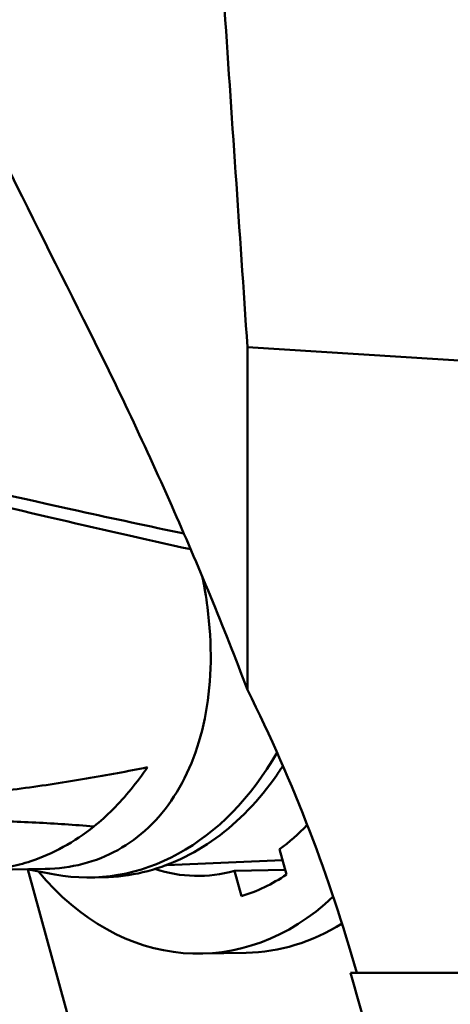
# Model space of a CAD drawing. Header units: millimetres. Extents: x 0 to 6049, y -120 to 1682.
# Tile 90 of 256: x 672 to 688, y 1091 to 1128. Entities that reach past the tile are written whole.
import ezdxf

# ---------------------------------------------------------------- set-up
doc = ezdxf.new("R2010")
doc.units = ezdxf.units.MM
doc.header["$LTSCALE"] = 2
doc.layers.add('Sichtbar (ISO)', color=7, linetype='Continuous', lineweight=50)

msp = doc.modelspace()

# ---------------------------------------------------------------- linework, layer by layer
at = {"layer": 'Sichtbar (ISO)'}
for p, q in [((680.45, 1115.688), (714.268, 1113.552)), ((680.45, 1102.92), (680.45, 1115.688)), ((679.013, 1102.846), (679.013, 1102.846)), ((681.642, 1096.98), (681.903, 1096.031)), ((670.611, 1096.196), (672.917, 1096.24)), ((676.912, 1096.365), (676.911, 1096.365)), ((681.755, 1096.571), (677.45, 1096.377)), ((672.266, 1096.22), (674.188, 1089.236)), ((674.627, 1095.922), (675.092, 1095.93)), ((681.855, 1096.208), (679.962, 1096.172)), ((680.223, 1095.223), (679.962, 1096.172)), ((678.738, 1093.082), (680.402, 1093.113)), ((684.282, 1092.37), (701.419, 1092.37))]:
    msp.add_line(p, q, dxfattribs=at)
for centre, major_axis, start_param, end_param in [((674.401, 1107.92), (0.225, -11.998), 6.132221, 7.182074), ((678.517, 1104.88), (-0.167, 8.898), 2.216898, 2.216903), ((678.517, 1104.88), (0.167, -8.898), 0.464573, 0.65137), ((675.067, 1107.932), (0.218, -11.598), 0.430697, 0.431211), ((678.517, 1104.88), (0.167, -8.898), 5.993417, 5.993495), ((678.517, 1104.88), (0.167, -8.898), 6.027877, 6.477272), ((677.063, 1107.969), (0.218, -11.598), 0.014212, 0.01958), ((678.517, 1104.88), (0.222, -11.798), 5.531734, 6.879093), ((678.517, 1104.88), (0.186, -9.898), 0.207819, 0.450841), ((680.18, 1104.911), (0.222, -11.798), 0, 0.419601)]:
    msp.add_ellipse(centre, major_axis=major_axis, ratio=0.746427, start_param=start_param, end_param=end_param, dxfattribs=at)
for points, knots in [([(674.347, 1116.721), (672.118, 1121.159), (669.927, 1125.606), (665.614, 1134.535), (663.492, 1139.017), (661.408, 1143.507)], [-3.979041, -3.979041, -3.979041, -3.979041, -1.993521, -1.993521, -0.000094, -0.000094, -0.000094, -0.000094]), ([(674.347, 1116.721), (675.467, 1114.491), (676.57, 1112.173), (678.605, 1107.575), (679.553, 1105.287), (680.45, 1102.92)], [0.000002, 0.000002, 0.000002, 0.000002, 0.997567, 0.997567, 1.912134, 1.912134, 1.912134, 1.912134]), ([(678.084, 1108.743), (676.784, 1109.013), (675.476, 1109.294), (672.028, 1110.056), (669.851, 1110.556), (667.651, 1111.073)], [0.537583, 0.537583, 0.537583, 0.537583, 1.124107, 1.124107, 2.067982, 2.067982, 2.067982, 2.067982]), ([(678.337, 1108.155), (676.59, 1108.538), (674.837, 1108.938), (671.314, 1109.761), (669.542, 1110.185), (667.749, 1110.62)], [0.029941, 0.029941, 0.029941, 0.029941, 0.822197, 0.822197, 1.600766, 1.600766, 1.600766, 1.600766]), ([(678.767, 1107.137), (678.846, 1106.757), (679.027, 1105.676), (679.131, 1103.938), (678.949, 1102.032), (678.481, 1100.333), (677.753, 1098.89), (676.795, 1097.735), (675.646, 1096.892), (674.345, 1096.375), (673.4, 1096.249), (672.917, 1096.24)], [0.0255387, 0.0255387, 0.0255387, 0.0255387, 0.0555556, 0.1111111, 0.1666667, 0.2222222, 0.2777778, 0.3333333, 0.3888889, 0.4444444, 0.4992472, 0.4992472, 0.4992472, 0.4992472]), ([(684.519, 1092.37), (684.016, 1094.151), (683.433, 1095.908), (682.081, 1099.433), (681.307, 1101.197), (680.45, 1102.92)], [0.000001, 0.000001, 0.000001, 0.000001, 0.555179, 0.555179, 1.132663, 1.132663, 1.132663, 1.132663]), ([(676.722, 1100.03), (675.992, 1099.881), (675.237, 1099.738), (674.451, 1099.605), (673.666, 1099.472), (672.849, 1099.348), (672.029, 1099.239), (671.208, 1099.13), (670.383, 1099.036), (669.571, 1098.96), (668.758, 1098.883), (667.958, 1098.825), (667.193, 1098.784), (666.489, 1098.746), (665.816, 1098.724), (665.165, 1098.713)], [0, 0, 0, 0, 0.2, 0.2, 0.2, 0.4, 0.4, 0.4, 0.6, 0.6, 0.6, 0.8, 0.8, 0.8, 0.9838401, 0.9838401, 0.9838401, 0.9838401]), ([(674.73, 1097.822), (674.972, 1098.015), (675.206, 1098.226), (675.438, 1098.459), (675.67, 1098.691), (675.899, 1098.947), (676.114, 1099.211), (676.33, 1099.475), (676.532, 1099.747), (676.722, 1100.03)], [0.0000091, 0.0000091, 0.0000091, 0.0000091, 0.3333333, 0.3333333, 0.3333333, 0.6666667, 0.6666667, 0.6666667, 1, 1, 1, 1]), ([(681.77, 1100.083), (681.695, 1099.967), (681.619, 1099.853), (680.889, 1098.802), (680.121, 1098.003), (678.429, 1096.775), (677.509, 1096.343), (676.074, 1096.002), (675.584, 1095.94), (675.092, 1095.93)], [3.8698302, 3.8698302, 3.8698302, 3.8698302, 3.9083478, 3.9083478, 4.2300446, 4.2300446, 4.5488399, 4.5488399, 4.7101707, 4.7101707, 4.7101707, 4.7101707]), ([(674.73, 1097.822), (674.724, 1097.822), (674.718, 1097.823), (674.018, 1097.882), (673.302, 1097.931), (671.835, 1098.005), (671.085, 1098.032), (670.303, 1098.048), (670.293, 1098.048), (670.282, 1098.048)], [-0.7698842, -0.7698842, -0.7698842, -0.7698842, -0.7666938, -0.7666938, -0.3817382, -0.3817382, 0, 0, 0.0053872, 0.0053872, 0.0053872, 0.0053872]), ([(674.73, 1097.822), (674.368, 1097.532), (673.986, 1097.278), (673.198, 1096.843), (672.798, 1096.666), (672.106, 1096.438), (671.827, 1096.366), (671.295, 1096.263), (671.046, 1096.229), (670.795, 1096.21)], [-1.2033366, -1.2033366, -1.2033366, -1.2033366, -1.0332078, -1.0332078, -0.8645109, -0.8645109, -0.7525435, -0.7525435, -0.6529248, -0.6529248, -0.6529248, -0.6529248]), ([(674.123, 1057.223), (674.057, 1057.582), (673.991, 1057.944), (673.925, 1058.302), (673.828, 1058.829), (673.733, 1059.347), (673.641, 1059.853), (673.548, 1060.36), (673.457, 1060.855), (673.362, 1061.373), (673.335, 1061.521), (673.308, 1061.67), (673.28, 1061.822), (673.21, 1062.201), (673.138, 1062.594), (673.063, 1063.007), (672.957, 1063.585), (672.844, 1064.203), (672.725, 1064.853), (672.606, 1065.503), (672.481, 1066.185), (672.36, 1066.847), (672.24, 1067.509), (672.122, 1068.151), (672.013, 1068.75), (671.904, 1069.349), (671.802, 1069.905), (671.706, 1070.431), (671.61, 1070.956), (671.52, 1071.45), (671.435, 1071.919), (671.35, 1072.387), (671.269, 1072.831), (671.193, 1073.246), (671.118, 1073.661), (671.047, 1074.049), (670.98, 1074.419), (670.912, 1074.79), (670.848, 1075.145), (670.785, 1075.494), (670.721, 1075.844), (670.659, 1076.188), (670.595, 1076.537), (670.532, 1076.885), (670.468, 1077.238), (670.402, 1077.602), (670.336, 1077.965), (670.268, 1078.339), (670.198, 1078.731), (670.127, 1079.122), (670.053, 1079.531), (669.975, 1079.961), (669.897, 1080.39), (669.816, 1080.841), (669.73, 1081.314), (669.645, 1081.787), (669.555, 1082.283), (669.461, 1082.804), (669.367, 1083.324), (669.269, 1083.87), (669.166, 1084.443), (669.063, 1085.015), (668.955, 1085.615), (668.842, 1086.245), (668.729, 1086.875), (668.61, 1087.537), (668.486, 1088.233), (668.361, 1088.929), (668.23, 1089.661), (668.092, 1090.434), (667.955, 1091.207), (667.81, 1092.02), (667.658, 1092.873), (667.507, 1093.726), (667.349, 1094.618), (667.182, 1095.567), (667.159, 1095.697), (667.135, 1095.829), (667.112, 1095.961)], [0.1213565, 0.1213565, 0.1213565, 0.1213565, 0.1271186, 0.1271186, 0.1271186, 0.1355932, 0.1355932, 0.1355932, 0.1440678, 0.1440678, 0.1440678, 0.1464914, 0.1464914, 0.1464914, 0.1525424, 0.1525424, 0.1525424, 0.1610169, 0.1610169, 0.1610169, 0.1694915, 0.1694915, 0.1694915, 0.1779661, 0.1779661, 0.1779661, 0.1864407, 0.1864407, 0.1864407, 0.1949153, 0.1949153, 0.1949153, 0.2033898, 0.2033898, 0.2033898, 0.2118644, 0.2118644, 0.2118644, 0.220339, 0.220339, 0.220339, 0.2288136, 0.2288136, 0.2288136, 0.2372881, 0.2372881, 0.2372881, 0.2457627, 0.2457627, 0.2457627, 0.2542373, 0.2542373, 0.2542373, 0.2627119, 0.2627119, 0.2627119, 0.2711864, 0.2711864, 0.2711864, 0.279661, 0.279661, 0.279661, 0.2881356, 0.2881356, 0.2881356, 0.2966102, 0.2966102, 0.2966102, 0.3050847, 0.3050847, 0.3050847, 0.3135593, 0.3135593, 0.3135593, 0.3220339, 0.3220339, 0.3220339, 0.3231996, 0.3231996, 0.3231996, 0.3231996]), ([(684.282, 1092.37), (685.121, 1089.561), (685.754, 1086.693), (686.605, 1080.876), (686.819, 1077.931), (686.819, 1074.983)], [-1.763763, -1.763763, -1.763763, -1.763763, -0.884246, -0.884246, -0.000001, -0.000001, -0.000001, -0.000001])]:
    msp.add_open_spline(points, degree=3, knots=knots, dxfattribs=at)
for points in [[(679.569, 1128.702), (679.862, 1124.364), (680.155, 1120.026), (680.45, 1115.688)], [(673.277, 1096.033), (672.928, 1096.098), (672.578, 1096.162), (672.229, 1096.227)], [(674.542, 1045.761), (671.549, 1061.729), (668.452, 1077.685), (665.487, 1093.657)]]:
    msp.add_open_spline(points, degree=3, dxfattribs=at)

doc.saveas('drawing.dxf')
